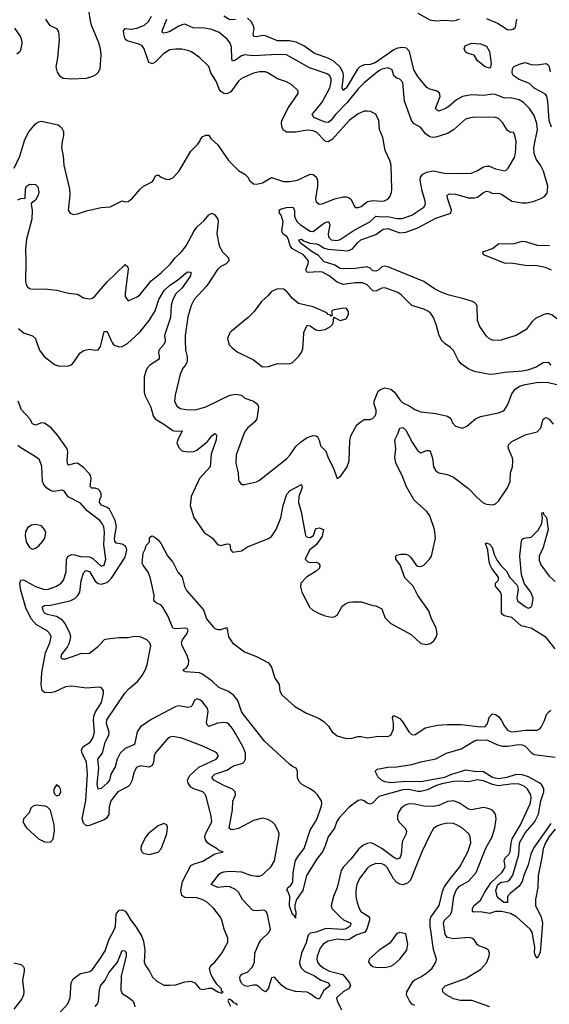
# Model space of a CAD drawing. Header units: inches. Extents: x 1245430 to 1420861, y 606325 to 671315.
# Tile 235 of 256: x 1373363 to 1376911, y 635547 to 642146. Entities that reach past the tile are written whole.
import ezdxf

# ---------------------------------------------------------------- set-up
doc = ezdxf.new("R2010")
doc.units = ezdxf.units.IN
doc.header["$MEASUREMENT"] = 0
doc.layers.add('B3673', color=7, linetype='Continuous')
doc.layers.add('B3674', color=7, linetype='Continuous')

msp = doc.modelspace()

# ---------------------------------------------------------------- linework, layer by layer
at = {"layer": 'B3673', "color": 5}
for points, elevation in [([(1373472.5, 640000), (1373496.5, 639930), (1373527.6, 639887.6), (1373595.9, 639836), (1373630, 639823.2), (1373690, 639825.5), (1373710, 639833.8), (1373726.2, 639850), (1373766, 639910), (1373790, 639927.7), (1373830, 639936.9), (1373870, 639930.3), (1373890, 639933.4), (1373903.8, 639956.2), (1373915.2, 640000)], 820), ([(1373974.6, 640000), (1373982.4, 639982.4), (1373990.5, 639970.5), (1374003.3, 639963.3), (1374030, 639954.4), (1374050, 639956), (1374085.3, 639974.7), (1374112.5, 640000)], 820), ([(1374337.1, 640000), (1374338.5, 639990), (1374328.9, 639970), (1374295.3, 639930), (1374292.1, 639910), (1374297.8, 639890), (1374296.9, 639870), (1374236, 639830), (1374218, 639810), (1374208.2, 639790), (1374197.2, 639750), (1374196.3, 639650), (1374201.2, 639630), (1374240.8, 639550), (1374258.5, 639490), (1374271.3, 639471.3), (1374330, 639435.7), (1374390, 639392), (1374412.4, 639387.6), (1374452.6, 639390), (1374422, 639330), (1374417.1, 639310), (1374430, 639277.6), (1374450, 639256.1), (1374490, 639248.6), (1374530, 639252.5), (1374550, 639259.8), (1374621.5, 639318.5), (1374650, 639356.5), (1374670, 639371.6), (1374682, 639362), (1374678.8, 639330), (1374646.9, 639233.1), (1374639.7, 639150), (1374567.8, 639070), (1374512.9, 638950), (1374506.3, 638890), (1374530.5, 638810), (1374598, 638710), (1374652.6, 638672.6), (1374687.8, 638627.8), (1374710, 638622.7), (1374753, 638633), (1374770, 638630.5), (1374775.6, 638595.6), (1374790, 638576.3), (1374850, 638585.3), (1374890, 638614), (1375030, 638669.1), (1375050, 638682.8), (1375081.1, 638730), (1375113.2, 638806.8), (1375127.5, 638890), (1375153.1, 638966.9), (1375174.7, 638990), (1375251.1, 639031.1), (1375255.2, 639010), (1375233.2, 638950), (1375230.2, 638910.2), (1375247.9, 638847.9), (1375278.3, 638690), (1375290, 638677.8), (1375310, 638676.1), (1375331.7, 638688.3), (1375343.9, 638730), (1375350, 638735.5), (1375370, 638740.7), (1375398.2, 638730), (1375390, 638685.4), (1375350.9, 638629.1), (1375305.5, 638590), (1375275.3, 638530), (1375292.8, 638512.8), (1375310, 638508.7), (1375350, 638510.8), (1375364.3, 638504.3), (1375374.1, 638490), (1375371.6, 638470), (1375350.1, 638449.9), (1375284.4, 638410), (1375246, 638370), (1375244.8, 638344.8), (1375254, 638310), (1375306.3, 638206.3), (1375327.5, 638187.5), (1375370, 638165.5), (1375410, 638150.5), (1375450, 638142), (1375470, 638144), (1375490, 638154.8), (1375524.4, 638215.6), (1375547.1, 638232.9), (1375570, 638241.1), (1375594.9, 638245.1), (1375650, 638243.6), (1375730, 638219.5), (1375750, 638218), (1375790, 638197), (1375810, 638139.3), (1375850, 638098.7), (1375985.7, 638025.7), (1376050, 637965.5), (1376090, 637959.3), (1376114.2, 637965.9), (1376137.5, 637982.5), (1376153.4, 638006.6), (1376159.7, 638030), (1376154, 638070), (1376121.7, 638130), (1376103.5, 638183.5), (1376030, 638286.6), (1375999.7, 638350), (1375944.2, 638404.2), (1375913.1, 638493.1), (1375883.5, 638530), (1375882.9, 638550), (1375890, 638557.1), (1375916.4, 638563.6), (1375950, 638563.2), (1375970, 638554.3), (1375982.5, 638542.5), (1376018.7, 638490), (1376030, 638483.5), (1376050, 638482.2), (1376071.6, 638490), (1376109.5, 638530), (1376122, 638550), (1376148.2, 638670), (1376140.9, 638730), (1376110, 638819.7), (1376090.6, 638850), (1376005.8, 638925.7), (1375954.1, 639014.1), (1375925.7, 639090), (1375885.6, 639170), (1375876.7, 639210), (1375882.4, 639270), (1375875.3, 639330), (1375897.3, 639370), (1375910, 639408.5), (1375930, 639412.7), (1375950, 639394), (1375994.9, 639310), (1376030, 639255.9), (1376050, 639243.2), (1376090, 639258.9), (1376110, 639258), (1376114, 639254), (1376128.2, 639208.2), (1376134.4, 639150), (1376150, 639121.8), (1376170, 639108.1), (1376230, 639096.9), (1376270, 639079.2), (1376370, 639003.1), (1376424.9, 638944.9), (1376468.6, 638908.6), (1376490, 638898.9), (1376530, 638894.9), (1376550, 638901.7), (1376570, 638918.9), (1376630, 639008), (1376649, 639050), (1376652.1, 639107.9), (1376664.7, 639150), (1376667.2, 639190), (1376664.5, 639210), (1376636.8, 639270), (1376635.8, 639290), (1376640.4, 639299.6), (1376661.1, 639318.9), (1376750, 639363.2), (1376830, 639383.5), (1376854, 639410), (1376870.7, 639469.3), (1376890, 639480.8), (1376910, 639468.3), (1376935.9, 639435.9)], 820), ([(1374472.4, 640000), (1374474.6, 639930), (1374486.3, 639886.3), (1374486.2, 639853.8), (1374472.6, 639827.4), (1374455.3, 639810), (1374437.6, 639770), (1374404.2, 639630), (1374401.1, 639590), (1374416.7, 639556.7), (1374439.9, 639539.9), (1374490, 639531.3), (1374547.3, 639532.7), (1374610, 639550.3), (1374770, 639628.8), (1374810, 639636.5), (1374849.1, 639629.1), (1374870.4, 639610), (1374929.5, 639589.5), (1374957.4, 639570), (1374963.2, 639550), (1374952, 639470), (1374938, 639450), (1374890, 639408.3), (1374870, 639380.5), (1374813.8, 639230), (1374811.4, 639171.4), (1374826, 639110), (1374830, 639062), (1374833, 639050), (1374850, 639030.6), (1374870, 639030.5), (1374950, 639048), (1374970, 639059.1), (1375150, 639203.6), (1375175, 639230), (1375214.2, 639285.8), (1375245.3, 639314.7), (1375290, 639346.5), (1375330, 639358), (1375350, 639356.4), (1375358, 639350), (1375368.9, 639328.9), (1375379.3, 639290), (1375414.9, 639254.9), (1375428.8, 639210), (1375464, 639144), (1375490, 639071.3), (1375510, 639081), (1375555.3, 639144.7), (1375571.1, 639188.9), (1375574, 639326), (1375582.5, 639357.5), (1375622.7, 639430), (1375650, 639454), (1375670, 639466.8), (1375710, 639467.3), (1375727.2, 639472.8), (1375743.7, 639490), (1375750.9, 639509.1), (1375750.8, 639529.2), (1375738, 639570), (1375737.4, 639590), (1375764.7, 639655.3), (1375774.9, 639665.1), (1375810, 639678), (1375850.4, 639670), (1375874.3, 639650), (1375910, 639598.4), (1375930, 639578), (1375976, 639556), (1376010, 639532.4), (1376050, 639518), (1376150, 639507.2), (1376228.5, 639488.5), (1376252, 639472), (1376263, 639443), (1376281.6, 639421.6), (1376330, 639408), (1376358, 639422), (1376417.2, 639470), (1376450, 639486), (1376569.6, 639510.4), (1376598.7, 639521.3), (1376610, 639530.8), (1376632.7, 639567.3), (1376661, 639639), (1376682.7, 639670), (1376711.3, 639688.7), (1376750, 639701.3), (1376826.3, 639713.7), (1376895.8, 639715.8), (1376970, 639698.8)], 840), ([(1374758.2, 640000), (1374767.2, 639967.2), (1374786.1, 639946.1), (1374819.9, 639919.9), (1374930, 639865.3), (1374990, 639818.4), (1375030, 639820.4), (1375050, 639828.4), (1375090, 639841.6), (1375170, 639839.1), (1375191.3, 639848.7), (1375230, 639888), (1375250, 639916.3), (1375259.4, 639940.6), (1375263.6, 640000)], 860), ([(1376924, 639830), (1376908.9, 639848.9), (1376870, 639845.2), (1376823.4, 639816.6), (1376764.1, 639795.9), (1376730.4, 639789.6), (1376610, 639782), (1376530, 639768.6), (1376502, 639770), (1376410, 639788.8), (1376366.6, 639806.6), (1376319.9, 639839.9), (1376302, 639862), (1376269.8, 639929.8), (1376250, 639949.7), (1376212.4, 639972.4), (1376193.3, 639993.3), (1376189.5, 640000)], 840), ([(1376593.5, 640000), (1376590, 639998.9), (1376570, 639995.1), (1376530, 639998.4), (1376526.5, 640000)], 820), ([(1376511.6, 635530), (1376392, 635572), (1376313.3, 635573.3), (1376270, 635584.9), (1376220.5, 635610), (1376198.9, 635630), (1376195.8, 635650), (1376214, 635670), (1376350, 635720.9), (1376450, 635781.3), (1376490, 635824.4), (1376508.2, 635870), (1376511.1, 635890), (1376504.5, 635910), (1376482.9, 635922.9), (1376438.6, 635938.6), (1376427.7, 635947.7), (1376410, 635976.9), (1376391.1, 635991.1), (1376370, 635994.6), (1376270, 635986.4), (1376230, 635993.9), (1376214, 636014), (1376202.2, 636090), (1376209.9, 636110), (1376248.9, 636150), (1376258, 636170), (1376271.2, 636270), (1376287, 636313), (1376310, 636339), (1376370, 636372.7), (1376420.5, 636430), (1376486.3, 636593.7), (1376528.4, 636670), (1376546.4, 636730), (1376554.7, 636790), (1376550, 636820.7), (1376530, 636847.2), (1376500.4, 636860.4), (1376470, 636865.7), (1376390, 636850.4), (1376370, 636855.6), (1376310, 636894), (1376270, 636909.9), (1376230, 636905.6), (1376170, 636879.9), (1376130, 636872.4), (1376070, 636874.6), (1376010, 636889.5), (1375970, 636889.9), (1375941.3, 636878.7), (1375918.5, 636861.5), (1375898, 636830), (1375893.3, 636810), (1375894.1, 636790), (1375902.3, 636770), (1375944.1, 636730), (1375955, 636710), (1375953.2, 636690), (1375925.1, 636634.9), (1375919, 636550), (1375910, 636527.6), (1375890, 636520.2), (1375870, 636529.9), (1375790, 636591.6), (1375730, 636624.5), (1375710, 636628.4), (1375690, 636625.2), (1375665.5, 636614.5), (1375635, 636590), (1375581.2, 636518.8), (1375532.1, 636467.9), (1375516.7, 636443.3), (1375490.1, 636330), (1375465, 636270), (1375450.2, 636210), (1375453.4, 636190), (1375512.2, 636130), (1375533, 636113), (1375580.6, 636090), (1375577.8, 636070), (1375550, 636053.4), (1375531.7, 636048.3), (1375414.5, 636054.5), (1375350, 636031.3), (1375310, 636024.3), (1375295.4, 636010), (1375281.6, 635958.4), (1375250, 635888.9), (1375238.7, 635830), (1375241, 635810), (1375250, 635788.9), (1375271.3, 635770), (1375338.5, 635738.5), (1375381.5, 635710), (1375432.6, 635690), (1375441.8, 635670), (1375400.3, 635639.7), (1375370, 635581.7), (1375350, 635588.6), (1375310, 635618.4), (1375290, 635627.7), (1375210, 635633.3), (1375151.6, 635651.6), (1375116.4, 635676.4), (1375070, 635728.4), (1375050, 635723.6), (1375030, 635655.1), (1375010, 635631), (1374990, 635640.8), (1374970, 635662.7), (1374950, 635674.3), (1374930, 635674.9), (1374890, 635666.3), (1374869.9, 635669.9), (1374850, 635687.9), (1374840.8, 635710), (1374838, 635730), (1374841.5, 635738.5), (1374850.6, 635749.4), (1374890, 635763.5), (1374921.9, 635798.1), (1374935.6, 635830), (1374938.8, 635890), (1374964.6, 635955.4), (1374980, 635980), (1375034.6, 636030), (1375043.9, 636050), (1375024.4, 636150), (1375014.8, 636170), (1374998.1, 636178.1), (1374950, 636172.7), (1374930, 636175.2), (1374921.1, 636181.1), (1374855.4, 636250), (1374830, 636297.7), (1374810, 636316.4), (1374770, 636333.5), (1374750, 636336.3), (1374690, 636330.5), (1374646.3, 636350), (1374700, 636420), (1374710.7, 636429.3), (1374730, 636435.2), (1374770, 636438.4), (1374850, 636435.8), (1374910, 636411.7), (1374950, 636405.5), (1374970, 636405.1), (1374990, 636413.8), (1375049, 636470), (1375071.1, 636508.9), (1375100.3, 636670), (1375100.9, 636690), (1375095.1, 636710), (1375071.9, 636751.9), (1375054.5, 636770), (1375025.5, 636785.5), (1374990, 636794.2), (1374930, 636779.5), (1374830, 636724.5), (1374790, 636716.3), (1374778, 636718), (1374766.8, 636726.8), (1374788.5, 636850), (1374791.1, 636908.9), (1374808.6, 636950), (1374807.4, 636970), (1374789.7, 636990), (1374730, 637014.5), (1374664.7, 637050), (1374649.8, 637070), (1374670, 637090.1), (1374750, 637115.5), (1374795.3, 637144.7), (1374857.9, 637162.2), (1374868.1, 637171.9), (1374876.2, 637190), (1374876.7, 637230), (1374860.6, 637270), (1374810, 637361.8), (1374790, 637395.4), (1374764.4, 637424.4), (1374750, 637433.6), (1374730, 637436.7), (1374688.3, 637431.7), (1374630, 637409.9), (1374619.9, 637419.9), (1374614.8, 637434.8), (1374626.5, 637510), (1374621, 637530), (1374590, 637571.8), (1374570, 637588.7), (1374550, 637594), (1374534, 637586), (1374518.5, 637550), (1374510, 637541.5), (1374490, 637536.5), (1374430, 637547.2), (1374410, 637543.2), (1374245.1, 637454.9), (1374172.6, 637407.4), (1374150, 637372.6), (1374131.9, 637288.1), (1374070, 637260.7), (1374037.3, 637230), (1374017.1, 637190), (1374002.2, 637137.8), (1373973.5, 637090), (1373965.1, 637050), (1373950, 637030), (1373910, 636993.7), (1373889.9, 636989.9), (1373882.3, 637022.3), (1373892.5, 637130), (1373886.1, 637190), (1373918.6, 637230), (1373936.7, 637303.3), (1373960.5, 637350), (1373962, 637370), (1373945.3, 637430), (1373946.4, 637453.6), (1374067.3, 637632.7), (1374095.9, 637664.1), (1374153.5, 637710), (1374184.9, 637750), (1374205.6, 637790), (1374216.5, 637823.5), (1374242.5, 637950), (1374234.5, 637970), (1374214, 637990), (1374169.8, 638009.8), (1374131.3, 638011.3), (1374090, 638002), (1374030, 638002.8), (1373950, 637995), (1373930, 637989.8), (1373882.5, 637937.5), (1373830, 637898.8), (1373770, 637895.4), (1373670, 637860.8), (1373650, 637860.3), (1373641.5, 637870), (1373643.8, 637890), (1373680.9, 637939.1), (1373697.6, 637970), (1373705.9, 638010), (1373702, 638030), (1373670, 638095.5), (1373650, 638121.8), (1373610, 638145.3), (1373550, 638158.9), (1373530, 638169.4), (1373518.8, 638190), (1373516.5, 638210), (1373530, 638220.9), (1373570, 638223.1), (1373700.5, 638250), (1373732.8, 638267.2), (1373752.9, 638287.1), (1373765.4, 638310), (1373774.2, 638385.7), (1373790, 638438.7), (1373806, 638454), (1373830, 638446.9), (1373870, 638383.4), (1373890, 638368.2), (1373910, 638363.7), (1373950, 638374.5), (1373977.6, 638402.4), (1374070, 638543.2), (1374081.5, 638590), (1374077.4, 638610), (1374070, 638620.5), (1374050, 638629.9), (1374010, 638638), (1374001.5, 638650), (1373999.2, 638670), (1374011.9, 638750), (1374003.6, 638790), (1373964.3, 638864.3), (1373950, 638877), (1373912.3, 638892.3), (1373897.7, 638910), (1373900.4, 638930), (1373909.9, 638950), (1373910.2, 638969.8), (1373898.5, 638990), (1373890, 638999.5), (1373870, 639006), (1373847, 639007), (1373836.2, 639016.2), (1373841.7, 639070), (1373838.1, 639090), (1373830, 639102.3), (1373790, 639145.6), (1373750, 639173.1), (1373730, 639172.4), (1373690, 639160.9), (1373685.5, 639165.5), (1373680.4, 639190), (1373686.5, 639250), (1373682.5, 639270), (1373619.7, 639359.7), (1373573.6, 639410), (1373530, 639441.1), (1373510, 639444.9), (1373470, 639428), (1373450, 639436.8), (1373431.6, 639471.6), (1373374.9, 639530), (1373353.4, 639590)], 820), ([(1373521.3, 635370), (1373685.6, 635550), (1373701.2, 635590), (1373709.1, 635690), (1373721.5, 635718.5), (1373770, 635753.2), (1373833.8, 635766.2), (1373850, 635781.1), (1373903.7, 635856.3), (1373935.4, 635904.6), (1373961.4, 635978.6), (1373999.4, 636050), (1374005.1, 636070), (1374009.9, 636150.1), (1374030, 636178), (1374050, 636180.2), (1374070, 636170.2), (1374079.8, 636159.8), (1374107.8, 636110), (1374144.2, 636064.2), (1374181.7, 636001.7), (1374192.1, 635970), (1374201.6, 635910), (1374197, 635830), (1374206.5, 635806.5), (1374233, 635770), (1374253.4, 635730), (1374281.4, 635701.4), (1374330, 635674.4), (1374370, 635674.4), (1374410, 635677.1), (1374470, 635698), (1374510, 635702), (1374536, 635690), (1374570, 635651), (1374590, 635646.8), (1374630, 635656), (1374650, 635654.8), (1374690, 635631.3), (1374718, 635622), (1374726, 635630), (1374714.6, 635634.6), (1374714.5, 635650), (1374683, 635683), (1374660, 635720), (1374643.5, 635750), (1374634.7, 635790), (1374647, 635810), (1374671.2, 635830), (1374718.4, 635890), (1374756.9, 635963.1), (1374757.6, 635990), (1374733, 636050), (1374716.9, 636110), (1374707.6, 636130), (1374664, 636190), (1374621.6, 636230), (1374590, 636247.2), (1374550, 636259.8), (1374470, 636261.8), (1374450, 636275.6), (1374443.2, 636310), (1374453.7, 636370), (1374510, 636478.3), (1374531.2, 636488.8), (1374590, 636505.4), (1374670, 636554.9), (1374726, 636570), (1374697.5, 636577.5), (1374686.6, 636590), (1374637.6, 636617.6), (1374622, 636630), (1374608.8, 636648.8), (1374604.1, 636670), (1374607, 636690), (1374650.6, 636770.6), (1374647.1, 636807.1), (1374615.5, 636930), (1374607.8, 636950), (1374590, 636971.4), (1374530, 636990.6), (1374510, 637002.3), (1374491.2, 637030), (1374487.8, 637050), (1374501.9, 637078.1), (1374564.1, 637135.9), (1374680.4, 637190), (1374694, 637210), (1374683.5, 637230), (1374675.8, 637235.8), (1374590, 637277.7), (1374450, 637329.6), (1374390, 637342), (1374370, 637338.4), (1374350, 637322.7), (1374270.8, 637230), (1374264, 637210), (1374260.3, 637170), (1374250, 637148.2), (1374230, 637135.3), (1374170, 637145.3), (1374144.8, 637135.2), (1374130, 637104.5), (1374114.4, 637045.6), (1374101, 637019), (1374090, 637007.2), (1374020.9, 636970), (1373975, 636910), (1373962.2, 636870), (1373960.9, 636819.1), (1373945.8, 636794.3), (1373930, 636784), (1373830, 636744.8), (1373810, 636744.1), (1373790, 636760.5), (1373782.9, 636790), (1373806.4, 636913.6), (1373816.9, 637090), (1373809.9, 637170), (1373780.8, 637230), (1373777.2, 637250), (1373786.8, 637273.2), (1373835.8, 637304.2), (1373853.6, 637330), (1373863.7, 637370), (1373858.2, 637450), (1373860.9, 637479.1), (1373872.3, 637507.7), (1373911.4, 637570), (1373924.7, 637630), (1373923.7, 637650), (1373910, 637669.2), (1373892.1, 637672.1), (1373810, 637665.1), (1373710, 637679.1), (1373670, 637674.2), (1373597.8, 637642.2), (1373570, 637634.5), (1373530, 637635.8), (1373514.7, 637650), (1373506.2, 637690), (1373512.1, 637770), (1373536.5, 637903.5), (1373566.2, 637970), (1373573.7, 638010), (1373566.3, 638030), (1373547.6, 638050), (1373473.2, 638093.2), (1373439.3, 638130), (1373403.6, 638203.6), (1373368.3, 638328.3), (1373364.2, 638370), (1373370, 638390.2), (1373390, 638391), (1373470, 638346.2), (1373530, 638328.1), (1373556, 638330), (1373609.8, 638350.2), (1373641.3, 638370), (1373656.8, 638390), (1373675.1, 638444.9), (1373677.7, 638530), (1373689.2, 638550.8), (1373710, 638561.1), (1373730, 638560.1), (1373770, 638547.7), (1373830, 638545.3), (1373854.1, 638534.1), (1373910, 638483.9), (1373930, 638489), (1373940.6, 638530), (1373926.4, 638626.4), (1373930.4, 638710.4), (1373926.1, 638746.1), (1373915.8, 638770), (1373900.3, 638790), (1373815.2, 638855.2), (1373770, 638905), (1373687.4, 638947.4), (1373664.6, 638984.6), (1373650, 638992.1), (1373590, 638983.8), (1373570, 638989.8), (1373545.8, 639005.8), (1373526, 639030), (1373516.8, 639050), (1373511.5, 639151.5), (1373495.3, 639195.3), (1373481.2, 639210), (1373370, 639276.2), (1373350, 639292)], 840), ([(1376950.4, 637930), (1376890, 638006.2), (1376790, 638067.6), (1376723.5, 638083.5), (1376660.4, 638140.4), (1376609.7, 638149.7), (1376598.6, 638158.6), (1376591.4, 638171.4), (1376590.7, 638290.7), (1376583.4, 638310), (1376551.1, 638350), (1376549.9, 638370), (1376570.3, 638389.7), (1376569.9, 638410), (1376526.8, 638466.8), (1376515.4, 638490), (1376508.3, 638511.7), (1376500.1, 638590), (1376483.9, 638636.1), (1376490, 638639.6), (1376510, 638631.8), (1376528.4, 638610), (1376541.3, 638561.3), (1376561.7, 638521.7), (1376587.2, 638487.2), (1376624.3, 638450), (1376647.3, 638407.3), (1376695.1, 638355.1), (1376702.9, 638330), (1376694.5, 638270), (1376698.1, 638250), (1376750, 638214.2), (1376770, 638202.5), (1376776.2, 638203.8), (1376788.4, 638211.6), (1376795.1, 638224.9), (1376802.2, 638270), (1376787.8, 638310), (1376744.7, 638364.7), (1376725.7, 638425.7), (1376713.1, 638550), (1376724.1, 638650), (1376730, 638663.7), (1376739.5, 638670), (1376790, 638677.7), (1376835.8, 638724.2), (1376860.2, 638770), (1376864.5, 638804.5), (1376860.2, 638839.8), (1376870, 638842.8), (1376872.7, 638832.7), (1376891.9, 638810), (1376902.4, 638730), (1376870.6, 638609.4), (1376843.6, 638550), (1376842.6, 638522.7), (1376853.3, 638493.3), (1376910, 638415.3), (1376950, 638381.6)], 780), ([(1376950, 636721.8), (1376910, 636672.6), (1376884.9, 636630), (1376868.9, 636590), (1376861.8, 636530), (1376836.8, 636410), (1376833.9, 636330), (1376818.9, 636250), (1376819.4, 636210), (1376856.3, 636130), (1376865.4, 636090), (1376850, 635895.3), (1376830, 635855.3), (1376816, 635876), (1376812.1, 635892.1), (1376813.6, 635930), (1376797.3, 636030), (1376783.7, 636050), (1376693.5, 636130), (1376650, 636156.1), (1376590, 636169.2), (1376550, 636169.3), (1376510, 636154.8), (1376450, 636167.6), (1376404, 636164), (1376395.8, 636170), (1376397.6, 636190), (1376407.2, 636210), (1376450, 636245.3), (1376478.1, 636298.1), (1376519.6, 636360.4), (1376592.3, 636430), (1376607.5, 636450), (1376614.9, 636470), (1376608.6, 636510), (1376617.7, 636530), (1376639.3, 636550), (1376649.2, 636570), (1376655.3, 636630), (1376663.2, 636656.8), (1376717.8, 636750), (1376782.1, 636890), (1376789.3, 636929.3), (1376786.7, 636950), (1376765.5, 636990), (1376741.8, 637010), (1376710, 637022.9), (1376670, 637024.6), (1376568.3, 637011.7), (1376530, 637019.1), (1376470, 637043.9), (1376430, 637050.7), (1376370, 637037.5), (1376310, 637042.6), (1376270, 637040), (1376190, 637023.9), (1376148.4, 637011.6), (1376095.2, 636984.8), (1376050, 636973.2), (1376030, 636973.1), (1375970, 636987.8), (1375930, 636984.4), (1375770, 636940.4), (1375730, 636897.7), (1375710, 636888.4), (1375690, 636895.7), (1375670, 636911.5), (1375650, 636916.9), (1375630, 636912.6), (1375570, 636868), (1375504.2, 636795.8), (1375488.5, 636771.5), (1375471.9, 636728.1), (1375429.7, 636670), (1375410.5, 636610), (1375392, 636570), (1375356.5, 636523.5), (1375284.6, 636410), (1375259.4, 636310), (1375218.7, 636250), (1375206.1, 636213.9), (1375207, 636187), (1375213.1, 636166.9), (1375210, 636124), (1375201.3, 636141.3), (1375190, 636149.6), (1375170, 636208), (1375173.5, 636270), (1375161.1, 636301.1), (1375152, 636310), (1375160.4, 636330), (1375178.5, 636341.5), (1375193.5, 636366.5), (1375196, 636430), (1375210.7, 636510), (1375230, 636542.7), (1375268.6, 636591.4), (1375310, 636714.3), (1375354.5, 636785.6), (1375382.9, 636870), (1375387, 636890), (1375384.2, 636910), (1375359, 636950), (1375338.2, 636970), (1375310, 636990.9), (1375257.8, 637017.8), (1375236.7, 637036.7), (1375225.3, 637065.3), (1375223.6, 637110), (1375214.6, 637130), (1375190, 637140.7), (1375170, 637156.7), (1375003, 637310), (1374862.8, 637490), (1374849.6, 637510), (1374824.2, 637584.2), (1374797.1, 637617.1), (1374762.8, 637642.8), (1374696.3, 637670), (1374653.8, 637713.7), (1374582.9, 637762.9), (1374567.9, 637767.9), (1374474.2, 637774.2), (1374461, 637781), (1374460.5, 637790), (1374479.5, 637800.5), (1374487.9, 637812.1), (1374494.1, 637825.9), (1374495.6, 637850), (1374484.5, 637884.5), (1374452.2, 637950), (1374448.1, 637971.9), (1374453, 637990), (1374483.8, 638030), (1374492.9, 638052.9), (1374485.8, 638065.8), (1374468.6, 638068.6), (1374410, 638062.7), (1374390, 638067.4), (1374355.5, 638150), (1374324.9, 638204.9), (1374310, 638222.4), (1374277.6, 638237.6), (1374262.7, 638250), (1374264.2, 638290), (1374237, 638410), (1374223.6, 638443.6), (1374190, 638489), (1374184.2, 638504.2), (1374190, 638571.3), (1374203.7, 638596.3), (1374210, 638622), (1374232.9, 638647.1), (1374234, 638670), (1374240.2, 638679.8), (1374250, 638686), (1374270, 638675.8), (1374290, 638659.3), (1374310, 638632.4), (1374352.9, 638553), (1374390, 638511), (1374423.4, 638443.4), (1374451.3, 638410), (1374467.3, 638347.3), (1374479.8, 638319.8), (1374593.7, 638190), (1374615.5, 638130), (1374658, 638078), (1374670, 638066.4), (1374690, 638058.7), (1374710, 638059.5), (1374751.8, 638071.8), (1374763.2, 638010), (1374789.5, 637969.5), (1374868.3, 637908.3), (1374950, 637879), (1375030, 637834.5), (1375050, 637807), (1375072.9, 637732.9), (1375102.3, 637690), (1375106.2, 637646.2), (1375120.3, 637620.3), (1375204.8, 637544.8), (1375281.1, 637501.1), (1375370, 637461.6), (1375401.4, 637441.4), (1375431.4, 637411.4), (1375454.7, 637374.7), (1375490, 637346), (1375550.6, 637329.4), (1375588.2, 637331.8), (1375630, 637342.6), (1375650, 637342.4), (1375690, 637332.8), (1375770, 637344.9), (1375830, 637341.2), (1375850, 637350.3), (1375867.2, 637390), (1375868, 637430), (1375859.6, 637470), (1375870, 637483), (1375910, 637461.7), (1375930, 637438), (1375970, 637374), (1375990, 637355.8), (1376010, 637352.2), (1376079, 637401), (1376162, 637418), (1376230, 637423.2), (1376321.2, 637421.2), (1376450, 637406.7), (1376481.2, 637410), (1376495.8, 637424.2), (1376510, 637472.7), (1376530, 637494), (1376550, 637490.2), (1376573, 637473), (1376591.6, 637450), (1376610, 637412), (1376630, 637384.6), (1376650, 637376), (1376670, 637373.4), (1376750, 637384.7), (1376830, 637384.2), (1376847.2, 637392.8), (1376856.3, 637403.7), (1376879.6, 637450), (1376891.6, 637488.4), (1376909.7, 637510.3), (1376922, 637518)], 780), ([(1376920.3, 636759.7), (1376805.8, 636594.2), (1376787.8, 636552.2), (1376770, 636482.3), (1376740.5, 636410), (1376730, 636369.7), (1376710, 636339.8), (1376648.5, 636290), (1376630.3, 636270), (1376630, 636228.5), (1376605.6, 636230), (1376570, 636257.6), (1376561.7, 636270), (1376553.3, 636310), (1376558.8, 636330), (1376566.9, 636350), (1376590, 636365.1), (1376629.2, 636370.8), (1376642.3, 636377.7), (1376667.4, 636412.6), (1376705.8, 636550), (1376711.9, 636630), (1376750, 636697.3), (1376812.3, 636767.7), (1376837.8, 636822.2), (1376854.4, 636910), (1376875.3, 636970), (1376873.7, 636993.7), (1376859.6, 637019.6), (1376848.1, 637030), (1376770.7, 637070.7), (1376730, 637085.3), (1376690, 637087.2), (1376627.1, 637067.1), (1376570, 637057.5), (1376530, 637066.1), (1376470, 637104.8), (1376410, 637106.2), (1376350, 637116.3), (1376250, 637085.7), (1376210, 637067.4), (1376050, 637037), (1375950, 637040.8), (1375850, 637032.4), (1375810, 637037.7), (1375786, 637050), (1375765.1, 637070), (1375745.2, 637110), (1375757.2, 637122.8), (1375830, 637136.3), (1375890, 637138.4), (1375990, 637154), (1376050, 637172.6), (1376150, 637192.1), (1376222, 637230), (1376321.2, 637258.8), (1376410, 637313.9), (1376430, 637319.6), (1376496.9, 637316.9), (1376565, 637285), (1376598.1, 637278.1), (1376630, 637277), (1376707.9, 637287.9), (1376730, 637285.4), (1376750, 637276.4), (1376790, 637234.6), (1376810, 637221.2), (1376950, 637203.5)], 760), ([(1376010, 635538.3), (1375990, 635549), (1375974.1, 635570), (1375955.4, 635610), (1375956.2, 635630), (1375998.5, 635701.5), (1376010, 635712.1), (1376050, 635730.2), (1376090, 635757.2), (1376125.4, 635790), (1376151.2, 635830), (1376155.1, 635850), (1376135.3, 635915.3), (1376113.6, 636073.6), (1376112.8, 636110), (1376118.4, 636130), (1376173.6, 636210), (1376196.2, 636303.8), (1376207.7, 636332.3), (1376239.9, 636380.1), (1376311.9, 636468.1), (1376365.4, 636570), (1376384.4, 636630), (1376382, 636670), (1376372.4, 636690), (1376330, 636727.7), (1376290, 636749.8), (1376270, 636757.8), (1376230, 636760.3), (1376187.2, 636752.8), (1376158, 636742), (1376135.5, 636724.5), (1376114.7, 636690), (1376058.2, 636570), (1375981.2, 636378.8), (1375961.2, 636358.8), (1375930, 636347.6), (1375910, 636351.3), (1375890, 636362.7), (1375867.2, 636387.2), (1375824.4, 636464.4), (1375810, 636479.9), (1375789.3, 636489.3), (1375750, 636489.9), (1375710, 636476.1), (1375690, 636457.3), (1375639.2, 636390), (1375621.5, 636350), (1375615.4, 636310), (1375615.1, 636270), (1375623, 636230), (1375636.5, 636190), (1375649.1, 636170), (1375697.7, 636137.7), (1375705.6, 636125.6), (1375706.2, 636110), (1375688.8, 636051.2), (1375674.5, 636030), (1375617.8, 636010), (1375570, 635980.4), (1375550, 635976.4), (1375490, 635983.6), (1375430, 635971.2), (1375396.5, 635950), (1375376.4, 635923.6), (1375357.1, 635870), (1375354.3, 635850), (1375358.4, 635830), (1375370, 635814), (1375400.7, 635790), (1375439.5, 635770), (1375527, 635747), (1375573, 635690), (1375579.8, 635670), (1375566.2, 635650), (1375530, 635629.9), (1375485.2, 635590), (1375490.1, 635570), (1375519.5, 635510)], 840), ([(1373870, 635533), (1373884.8, 635550), (1373892, 635568), (1373897.2, 635642.8), (1373905.4, 635670), (1373935, 635710), (1373961.3, 635758.7), (1374018.1, 635830), (1374050, 635908.2), (1374070, 635906), (1374076, 635890), (1374076.6, 635870), (1374042.9, 635737.1), (1374040.9, 635640.9), (1374050, 635618.5), (1374097.8, 635590), (1374121, 635570), (1374130.8, 635550), (1374134.1, 635530)], 820), ([(1373324.4, 635824.4), (1373373.8, 635813.8), (1373390, 635798.8), (1373394.4, 635790), (1373393.7, 635770), (1373382.2, 635710), (1373392.2, 635630), (1373389.1, 635610), (1373377.1, 635582.9), (1373324.5, 635515.5)], 840), ([(1374821.4, 635541.4), (1374810, 635553.3), (1374797, 635557), (1374790, 635568.7), (1374770, 635579), (1374761, 635579), (1374758, 635570), (1374774.8, 635534.8)], 840)]:
    msp.add_lwpolyline(points, dxfattribs=dict(at, elevation=elevation))
at = {"layer": 'B3673', "color": 5, "elevation": 860}
for points in [[(1373470, 638763.7), (1373442, 638758), (1373418, 638742), (1373403.4, 638716.6), (1373400.4, 638690), (1373407.5, 638647.5), (1373428.7, 638608.7), (1373450, 638597.3), (1373470, 638604), (1373490, 638617.3), (1373519.5, 638650), (1373531.8, 638670), (1373538, 638710), (1373529.3, 638730), (1373510, 638752.7)], [(1373610, 637018), (1373591.3, 636990), (1373591.3, 636970), (1373596.9, 636956.9), (1373610, 636944.7), (1373630, 636951.3), (1373639.3, 636970), (1373637.2, 636990), (1373630, 637002)], [(1373470, 636881.2), (1373450, 636873.2), (1373439.1, 636860.9), (1373427.7, 636830), (1373388.4, 636790), (1373386.7, 636770), (1373394.9, 636750), (1373408.9, 636728.9), (1373490, 636655.3), (1373530, 636636.4), (1373570, 636634.8), (1373587, 636653), (1373597, 636710), (1373593.6, 636750), (1373570, 636848), (1373550, 636868.7), (1373534.6, 636874.6)], [(1374330, 636759), (1374290, 636742.7), (1374224.9, 636690), (1374208, 636670), (1374177.3, 636610), (1374174.8, 636590), (1374181, 636570), (1374190, 636561), (1374230, 636551.3), (1374290, 636566), (1374312, 636590), (1374349.3, 636690), (1374353.6, 636733.6), (1374348, 636750)], [(1375910, 636029), (1375890, 636022), (1375843.7, 635956.3), (1375772.4, 635910), (1375703.8, 635850), (1375700.5, 635830), (1375712.3, 635812.3), (1375730, 635800.5), (1375750, 635794.9), (1375810, 635793), (1375850, 635802), (1375870, 635813.4), (1375910, 635848.8), (1375956.8, 635910), (1375964, 635950), (1375950, 636019)]]:
    msp.add_lwpolyline(points, close=True, dxfattribs=at)
at = {"layer": 'B3674', "color": 5}
for points, elevation in [([(1373536.3, 642150), (1373564, 642110), (1373610, 642086), (1373623.4, 642063.4), (1373628.5, 642010), (1373616.3, 641890), (1373605.5, 641830), (1373614.9, 641794.9), (1373630.4, 641770.4), (1373654.6, 641754.6), (1373710, 641748.7), (1373810, 641753.7), (1373852.7, 641767.3), (1373878.9, 641781.1), (1373890, 641790.8), (1373902.7, 641817.3), (1373909.7, 641910), (1373905.7, 641950), (1373894.5, 641990), (1373845.4, 642110), (1373838.5, 642138.5), (1373826, 642210)], 880), ([(1376031, 642190), (1376110, 642144.8), (1376150, 642137.1), (1376210, 642143.2), (1376270, 642138.7), (1376290, 642142.5), (1376310, 642152)], 820), ([(1373327.4, 641150), (1373363.5, 641230), (1373397.7, 641342.3), (1373425.6, 641394.4), (1373470, 641448.5), (1373490, 641461.3), (1373510, 641464.9), (1373621.1, 641441.1), (1373643.4, 641423.4), (1373656.5, 641396.5), (1373657.3, 641370), (1373647.3, 641330), (1373643.5, 641290), (1373655.1, 641230), (1373659.8, 641170), (1373698, 641010), (1373699.1, 640970), (1373687.7, 640870), (1373701, 640850), (1373720.5, 640840.5), (1373750, 640843.8), (1373810, 640864.9), (1373910, 640888.2), (1373970, 640891.3), (1374050, 640931), (1374070, 640926), (1374090, 640927.3), (1374119.3, 640950), (1374169.4, 641010), (1374192.7, 641030), (1374250, 641058.8), (1374259.3, 641070), (1374270, 641098), (1374278, 641102), (1374290, 641106), (1374310.4, 641090.4), (1374350, 641075.5), (1374370, 641077.1), (1374390, 641086), (1374430, 641127.7), (1374510, 641264.9), (1374554, 641310), (1374569, 641330), (1374574, 641346), (1374590, 641362), (1374610, 641372), (1374630, 641372), (1374644.7, 641350), (1374690, 641307.3), (1374761.5, 641201.5), (1374830, 641134.8), (1374870.8, 641110), (1374890.7, 641090), (1374904.7, 641064.7), (1374930, 641044.9), (1374950, 641043), (1374990, 641052.4), (1375050, 641088.4), (1375130, 641062), (1375170, 641060.3), (1375224, 641070), (1375309.7, 641110.3), (1375328.8, 641108.8), (1375350, 641093.4), (1375358.3, 641070), (1375357.8, 641030), (1375345.4, 640945.4), (1375350, 640925.5), (1375370, 640910.4), (1375390, 640911.8), (1375474.4, 640945.6), (1375530, 640958.5), (1375550, 640957.7), (1375570, 640952.2), (1375582.1, 640942.1), (1375610, 640888), (1375630, 640886), (1375650, 640893.7), (1375693.1, 640926.9), (1375730, 640934.1), (1375790, 640929.4), (1375808, 640932), (1375830, 640943.6), (1375842.4, 640957.6), (1375853.5, 640986.5), (1375856.4, 641010), (1375852.6, 641170), (1375842.8, 641202.8), (1375810.9, 641270), (1375795.5, 641355.5), (1375774.3, 641410), (1375769.6, 641470), (1375750, 641511.6), (1375714, 641530), (1375690, 641533.6), (1375670, 641533), (1375630, 641515.3), (1375570.2, 641470), (1375457.3, 641342.7), (1375430, 641327.4), (1375410, 641330.6), (1375354.6, 641390), (1375330, 641401.6), (1375290, 641405.3), (1375210, 641392.2), (1375150, 641392.2), (1375130, 641405.8), (1375121.7, 641421.7), (1375116.3, 641450), (1375119.9, 641470), (1375163.1, 641556.9), (1375228, 641650), (1375227.8, 641670), (1375187.3, 641710), (1375150, 641729.8), (1375089.4, 641750), (1375026.6, 641790), (1375010, 641795.3), (1374970, 641796.5), (1374930, 641786.6), (1374850, 641751.8), (1374830, 641732.9), (1374777.9, 641662.1), (1374750, 641648.7), (1374730, 641651.8), (1374710, 641664.4), (1374699.7, 641679.7), (1374680.7, 641730), (1374643.1, 641790), (1374630, 641832), (1374570, 641889.6), (1374515.1, 641930), (1374490, 641939.7), (1374450, 641947.1), (1374408.4, 641948.5), (1374370, 641942.8), (1374330, 641919.4), (1374270, 641860.4), (1374250, 641850.9), (1374230, 641858.9), (1374225.6, 641865.6), (1374197, 641950), (1374183.1, 641970), (1374160.8, 641980.8), (1374083.1, 642003.1), (1374070, 642015.8), (1374060.2, 642050), (1374058.8, 642070), (1374070, 642086), (1374110, 642082.1), (1374148.6, 642088.6), (1374199.8, 642110), (1374226.7, 642133.3), (1374246.3, 642170)], 860), ([(1376189.5, 640000), (1376172.6, 640030), (1376155.5, 640095.5), (1376135.1, 640150), (1376117, 640177), (1376101.6, 640190), (1376070, 640205.1), (1375990.9, 640230.9), (1375920.2, 640300.2), (1375896.6, 640316.6), (1375810, 640349.8), (1375790, 640346.6), (1375750, 640327), (1375730, 640328.7), (1375690, 640368.4), (1375662.4, 640382.4), (1375610, 640382.9), (1375529.3, 640370.7), (1375490, 640386.6), (1375436.8, 640430), (1375392.8, 640452.8), (1375370, 640456.8), (1375290, 640452), (1375281, 640470), (1375296.4, 640510), (1375299, 640530), (1375264.9, 640570), (1375190, 640611), (1375175.1, 640630), (1375165.1, 640670), (1375154.3, 640690), (1375125.5, 640710), (1375118.7, 640730), (1375127.2, 640790), (1375114.6, 640834.6), (1375103.7, 640850), (1375102.5, 640870), (1375110, 640876.3), (1375150, 640888.2), (1375193.7, 640890), (1375204.6, 640870), (1375204.3, 640830), (1375210, 640810.3), (1375222.9, 640790), (1375245.5, 640770), (1375310, 640728.1), (1375330, 640726.4), (1375390, 640773), (1375410, 640785.5), (1375432.4, 640792.4), (1375441.3, 640770), (1375430.6, 640710.6), (1375432.6, 640690), (1375450.4, 640670), (1375490, 640666.1), (1375510, 640671.6), (1375604.4, 640735.6), (1375709.6, 640790.4), (1375750, 640828.9), (1375790, 640824.4), (1375830, 640827.2), (1375890, 640812.7), (1375926.1, 640813.9), (1375990, 640836.8), (1376069.6, 640890), (1376081.1, 640910), (1376080.4, 640930), (1376059.9, 640999.9), (1376046.5, 641070), (1376047.2, 641090), (1376064.2, 641110), (1376090, 641122.9), (1376132, 641132), (1376210, 641116.9), (1376310, 641114.2), (1376390, 641117.7), (1376430, 641135), (1376470, 641160.2), (1376490, 641165.2), (1376510, 641163.2), (1376550, 641146.9), (1376610, 641131.8), (1376622, 641138), (1376635.4, 641150), (1376677.5, 641222.5), (1376684.4, 641250), (1376688.4, 641330), (1376680.5, 641370), (1376671.3, 641391.3), (1376650, 641389.5), (1376630, 641403.5), (1376597.3, 641457.3), (1376570, 641484), (1376550, 641489.9), (1376410, 641492), (1376373.2, 641486.8), (1376350, 641478.2), (1376270, 641407.7), (1376230, 641383.1), (1376150, 641357.8), (1376130, 641356.1), (1376110, 641360.9), (1376081.9, 641381.9), (1376050, 641423.1), (1376006.9, 641446.9), (1375990, 641465.6), (1375940.6, 641600.6), (1375930, 641724), (1375910, 641746.6), (1375892, 641752), (1375870, 641769), (1375859.3, 641810), (1375830, 641822.7), (1375790, 641815), (1375770, 641803.4), (1375670, 641722.3), (1375630, 641682.2), (1375557.7, 641590), (1375479.6, 641510), (1375450, 641472.2), (1375430, 641456.8), (1375410, 641458.9), (1375334.7, 641490), (1375322.2, 641510), (1375390, 641594), (1375440.9, 641690), (1375450.8, 641730), (1375450.4, 641750), (1375441.3, 641770), (1375423.7, 641783.7), (1375304.2, 641824.2), (1375150, 641910.5), (1375090, 641913.4), (1374930, 641904.5), (1374870, 641909.4), (1374850, 641903.6), (1374810, 641873.6), (1374790, 641867.1), (1374784.3, 641884.3), (1374781.7, 641961.7), (1374772.1, 641992.1), (1374754.1, 642014.1), (1374699.9, 642059.9), (1374650, 642080.2), (1374590, 642091.6), (1374530, 642089.1), (1374470, 642115.2), (1374450, 642112.3), (1374430, 642103.1), (1374370, 642066.2), (1374350, 642058.8), (1374330, 642055.1), (1374321, 642061), (1374317.6, 642070), (1374349.9, 642150)], 840), ([(1374810, 642146.2), (1374770, 642145.4), (1374731.3, 642170)], 820), ([(1376526.5, 640000), (1376510, 640007.3), (1376490, 640024.5), (1376446.3, 640090), (1376429.7, 640130), (1376428, 640230), (1376409.8, 640249.8), (1376396.4, 640256.4), (1376330, 640278.3), (1376239.4, 640299.4), (1376190, 640317.8), (1376141.1, 640341.1), (1376070, 640391.9), (1375830, 640489.9), (1375810, 640494.7), (1375790, 640490.4), (1375770, 640469.4), (1375750, 640460.8), (1375730, 640463.5), (1375710, 640480.9), (1375690, 640488.9), (1375610, 640478.1), (1375530, 640475.1), (1375510, 640478.4), (1375470, 640502.8), (1375403.7, 640523.7), (1375364.6, 640564.6), (1375322.8, 640590), (1375242.5, 640650), (1375233.3, 640670), (1375250, 640675.6), (1375263.7, 640663.7), (1375307.3, 640647.3), (1375350, 640643.7), (1375370, 640636.6), (1375397.9, 640617.9), (1375427.4, 640607.4), (1375562.3, 640597.7), (1375591.6, 640610), (1375625.4, 640650), (1375649, 640670), (1375750, 640706.8), (1375799.2, 640740.8), (1375830, 640745.9), (1375910, 640718.4), (1375950, 640721.5), (1376030, 640751.9), (1376150, 640815.1), (1376250.9, 640849.1), (1376256.3, 640870), (1376228.3, 640950), (1376226, 640970), (1376242.1, 640977.9), (1376283.3, 640976.7), (1376370, 640952.5), (1376410, 640951.4), (1376430, 640955.9), (1376470, 640987), (1376490, 640995.8), (1376510, 640991.7), (1376530, 640980.6), (1376570, 640982.3), (1376590, 640975.4), (1376659.5, 640930), (1376730, 640917.4), (1376761, 640919), (1376809, 640930), (1376853.7, 640946.3), (1376879.3, 640960.7), (1376896.1, 640983.9), (1376900.4, 641030), (1376872.5, 641130), (1376852.2, 641170), (1376822.8, 641210), (1376808.8, 641250), (1376808.3, 641290), (1376831.5, 641410), (1376827.3, 641450), (1376810, 641502.7), (1376777.9, 641550), (1376737.6, 641590), (1376710, 641608.2), (1376650, 641622.7), (1376610, 641618.7), (1376550, 641643.9), (1376530, 641646), (1376470, 641636.8), (1376390, 641641.5), (1376330, 641630.6), (1376290, 641607.6), (1376237.1, 641562.9), (1376215.5, 641550), (1376170, 641533.8), (1376159.1, 641539.1), (1376149, 641550), (1376179.5, 641630), (1376174.5, 641654.5), (1376152.3, 641670), (1376110, 641680.2), (1376090, 641691.7), (1376030, 641764.2), (1376003.7, 641810), (1375973.5, 641933.5), (1375954.1, 641954.1), (1375930, 641959.9), (1375894.9, 641954.9), (1375870, 641942.8), (1375743.9, 641856.1), (1375710, 641845.9), (1375670, 641842.6), (1375641.6, 641830), (1375626.5, 641813.5), (1375550, 641686), (1375538.5, 641681.5), (1375530, 641671.3), (1375523.9, 641690), (1375533.4, 641766.5), (1375531.1, 641790), (1375510, 641828), (1375470, 641865), (1375430, 641886.9), (1375338.9, 641918.9), (1375267.1, 641970), (1375215.1, 641995.1), (1375170, 642004.6), (1375090, 642004.6), (1375010, 642037.3), (1374990, 642039.3), (1374950, 642030.8), (1374932.6, 642032.6), (1374927.2, 642047.2), (1374934, 642086), (1374928.4, 642110), (1374913.9, 642133.9), (1374890, 642155.9)], 820), ([(1376490, 642154.4), (1376563.2, 642123.2), (1376630, 642080.2), (1376650, 642077.7), (1376670, 642083.1), (1376683.7, 642096.3), (1376693.4, 642150)], 820), ([(1373328.8, 642090), (1373368.5, 642030), (1373375, 642010), (1373377.3, 641990), (1373370.8, 641949.2), (1373363.8, 641930), (1373345, 641915)], 860), ([(1376926.4, 641426.4), (1376909, 641470), (1376900.6, 641600.6), (1376893.6, 641633.6), (1376886.3, 641646.3), (1376810, 641687.1), (1376777.3, 641717.3), (1376710, 641744.9), (1376670, 641771.3), (1376662.3, 641790), (1376663.5, 641816.5), (1376672.2, 641830), (1376710, 641848.3), (1376750, 641857.9), (1376790, 641846.5), (1376830, 641842.3), (1376890, 641852.4), (1376902.3, 641842.3), (1376909.2, 641830), (1376916.1, 641796.1)], 780), ([(1373350, 640937.8), (1373370, 640946.5), (1373399, 640950), (1373402.4, 641010), (1373410, 641030.3), (1373430, 641043.8), (1373470, 641040.7), (1373484.7, 641024.7), (1373491.1, 640990), (1373486.7, 640970), (1373470, 640936.3), (1373443.4, 640916.6), (1373440.5, 640910), (1373447.4, 640867.4), (1373445, 640810), (1373410, 640674), (1373402.2, 640610), (1373405.5, 640530), (1373402.6, 640390), (1373407, 640370), (1373416.3, 640356.3), (1373430, 640343.7), (1373450, 640340.3), (1373530, 640342.4), (1373612.1, 640332.1), (1373690, 640312.7), (1373750, 640305.5), (1373790, 640282), (1373830, 640274.9), (1373850, 640280.4), (1373870, 640295.8), (1373949.8, 640390), (1374070, 640504.9), (1374087.3, 640490), (1374090, 640474), (1374068.9, 640310), (1374070.5, 640290.5), (1374090, 640261), (1374150, 640288), (1374170, 640303.8), (1374244.2, 640395.8), (1374311.9, 640450), (1374372.3, 640507.7), (1374404.6, 640550), (1374448.2, 640590), (1374479, 640630), (1374530, 640726.5), (1374550, 640755.5), (1374599.1, 640800.9), (1374630, 640837.1), (1374650, 640848), (1374670, 640837.1), (1374690.4, 640810), (1374693.1, 640793.1), (1374684.7, 640710), (1374699.6, 640630), (1374720.9, 640590), (1374762, 640550), (1374764.2, 640530), (1374746, 640510), (1374710, 640492), (1374687.4, 640472.6), (1374617.3, 640362.7), (1374531.6, 640270), (1374511.5, 640230), (1374490, 640154), (1374471.5, 640030), (1374472.4, 640000)], 840), ([(1376926.4, 640466.4), (1376884.7, 640484.7), (1376830, 640496.4), (1376750, 640497.7), (1376670, 640512.4), (1376610, 640514.2), (1376469.2, 640570), (1376465.2, 640590), (1376530, 640612.2), (1376570, 640643.1), (1376590, 640646.9), (1376670, 640644.7), (1376730, 640660.7), (1376750, 640659.8), (1376830, 640634.2), (1376911.4, 640631.4)], 780), ([(1374112.5, 640000), (1374168.2, 640051.8), (1374229.9, 640130), (1374270, 640194.7), (1374296.1, 640270), (1374330.8, 640330), (1374370, 640366.5), (1374419.7, 640400.3), (1374478.5, 640450), (1374490, 640456.9), (1374510, 640453.4), (1374506.6, 640430), (1374493.8, 640410), (1374451.1, 640348.9), (1374410, 640309.1), (1374389.7, 640270), (1374378.8, 640230), (1374374.3, 640150), (1374332.9, 640030), (1374337.1, 640000)], 820), ([(1375263.6, 640000), (1375267.1, 640050), (1375290, 640098.8), (1375310, 640093), (1375348.1, 640068.1), (1375370, 640061.7), (1375410, 640068.9), (1375444.5, 640090), (1375463.7, 640110), (1375467.3, 640152.7), (1375510, 640130.8), (1375550, 640141), (1375566, 640170), (1375566, 640190), (1375552.3, 640210), (1375530, 640212.8), (1375461.4, 640198.6), (1375451.3, 640190), (1375456.9, 640163.1), (1375450, 640158), (1375446, 640166), (1375430, 640169.5), (1375420.2, 640180.2), (1375330, 640221.1), (1375230, 640243.7), (1375190, 640277.6), (1375150, 640327.3), (1375130, 640339.6), (1375090, 640342.9), (1375050, 640323.7), (1375025.5, 640294.5), (1374982.4, 640257.6), (1374934, 640190), (1374894.4, 640150), (1374781.4, 640058.6), (1374772, 640048), (1374755.5, 640010), (1374758.2, 640000)], 860), ([(1377047.2, 640000), (1377052.2, 640030), (1377040.9, 640060.9), (1377026, 640086), (1377006.8, 640106.8), (1376930, 640165.4), (1376910, 640173.5), (1376890, 640174.5), (1376870, 640168.6), (1376817.7, 640142.3), (1376796, 640124), (1376756, 640070), (1376690.1, 640029.9), (1376593.5, 640000)], 820), ([(1373355.1, 640075.1), (1373390, 640046.3), (1373450, 640026), (1373469.3, 640009.3), (1373472.5, 640000)], 820), ([(1373915.2, 640000), (1373930, 640056.5), (1373950, 640055.3), (1373974.6, 640000)], 820)]:
    msp.add_lwpolyline(points, dxfattribs=dict(at, elevation=elevation))
at = {"layer": 'B3674', "color": 5, "elevation": 780}
msp.add_lwpolyline([(1376510, 641821.7), (1376480.9, 641830), (1376429.6, 641870), (1376407.9, 641907.9), (1376361.4, 641921.4), (1376349.6, 641929.6), (1376341.6, 641950), (1376348.5, 641970), (1376390, 641989.1), (1376450, 641983.5), (1376490, 641969), (1376510, 641932.4), (1376522.1, 641850), (1376518, 641830)], close=True, dxfattribs=at)

doc.saveas('drawing.dxf')
